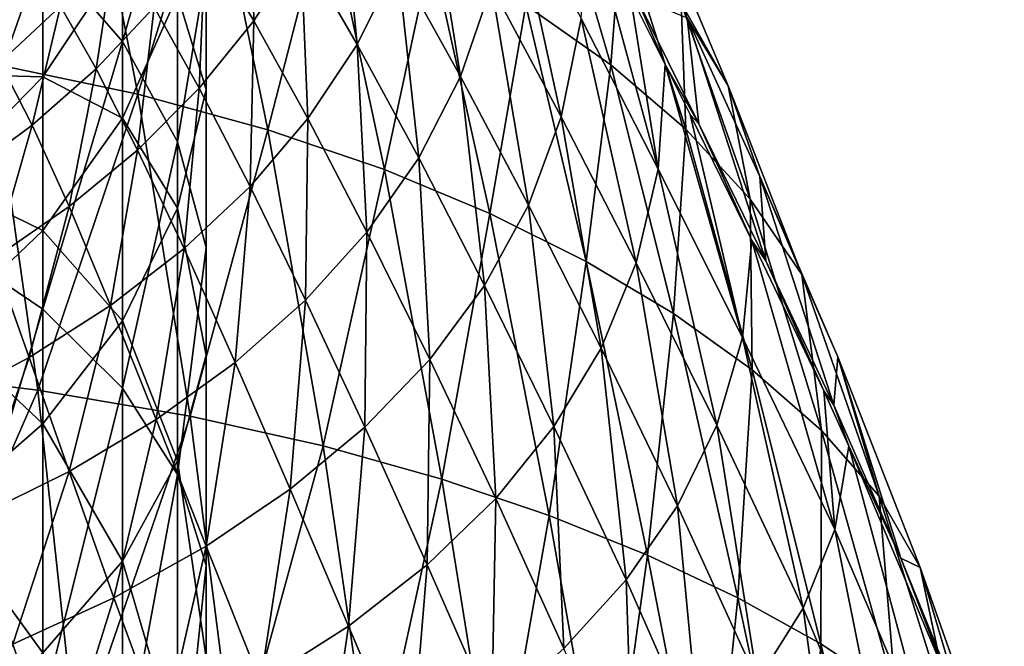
# Model space of a CAD drawing. Header units: millimetres. Extents: x -119 to 118, y -85 to 1160.
# Tile 47 of 49: x 9 to 23, y 1131 to 1139. Entities that reach past the tile are written whole.
import ezdxf

# ---------------------------------------------------------------- set-up
doc = ezdxf.new("R2010")
doc.units = ezdxf.units.MM
doc.header["$LTSCALE"] = 50.062222
for name, color, linetype in [('102', 7, 'CONTINUOUS'), ('82', 7, 'CONTINUOUS'), ('89', 7, 'CONTINUOUS'), ('91', 7, 'CONTINUOUS')]:
    doc.layers.add(name, color=color, linetype=linetype)

msp = doc.modelspace()

# ---------------------------------------------------------------- linework, layer by layer
at = {"layer": '102', "linetype": 'CONTINUOUS'}
for points in [[(11.442, 1140.522, 390.562), (12.068, 1141.545, 391.248), (12.114, 1139.397, 393.545), (11.442, 1140.522, 390.562)], [(12.114, 1139.397, 393.545), (12.068, 1141.545, 391.248), (12.77, 1140.426, 394.409), (12.114, 1139.397, 393.545)], [(12.77, 1140.426, 394.409), (13.315, 1141.559, 395.311), (13.556, 1139.067, 397.315), (12.77, 1140.426, 394.409)], [(13.556, 1139.067, 397.315), (13.315, 1141.559, 395.311), (14.118, 1140.205, 398.39), (13.556, 1139.067, 397.315)], [(14.118, 1140.205, 398.39), (14.541, 1141.468, 399.492), (14.998, 1138.621, 401.186), (14.118, 1140.205, 398.39)], [(14.998, 1138.621, 401.186), (14.541, 1141.468, 399.492), (15.43, 1139.877, 402.46), (14.998, 1138.621, 401.186)], [(15.43, 1139.877, 402.46), (15.698, 1141.28, 403.751), (16.399, 1138.058, 405.137), (15.43, 1139.877, 402.46)], [(16.399, 1138.058, 405.137), (15.698, 1141.28, 403.751), (16.677, 1139.426, 406.62), (16.399, 1138.058, 405.137)], [(16.677, 1139.426, 406.62), (16.76, 1140.968, 408.119), (17.752, 1137.329, 409.225), (16.677, 1139.426, 406.62)], [(16.76, 1140.968, 408.119), (17.364, 1139.767, 409.776), (17.752, 1137.329, 409.225), (16.76, 1140.968, 408.119)], [(10.723, 1139.586, 389.916), (11.442, 1140.522, 390.562), (11.353, 1138.457, 392.729), (10.723, 1139.586, 389.916)], [(11.353, 1138.457, 392.729), (11.442, 1140.522, 390.562), (12.114, 1139.397, 393.545), (11.353, 1138.457, 392.729)], [(9.418, 1139.602, 386.446), (10.181, 1140.462, 386.883), (9.916, 1138.727, 389.315), (9.418, 1139.602, 386.446)], [(9.916, 1138.727, 389.315), (10.181, 1140.462, 386.883), (10.723, 1139.586, 389.916), (9.916, 1138.727, 389.315)], [(12.114, 1139.397, 393.545), (12.77, 1140.426, 394.409), (12.868, 1138.033, 396.282), (12.114, 1139.397, 393.545)], [(12.868, 1138.033, 396.282), (12.77, 1140.426, 394.409), (13.556, 1139.067, 397.315), (12.868, 1138.033, 396.282)], [(13.556, 1139.067, 397.315), (14.118, 1140.205, 398.39), (14.414, 1137.485, 399.945), (13.556, 1139.067, 397.315)], [(14.414, 1137.485, 399.945), (14.118, 1140.205, 398.39), (14.998, 1138.621, 401.186), (14.414, 1137.485, 399.945)], [(14.998, 1138.621, 401.186), (15.43, 1139.877, 402.46), (15.946, 1136.824, 403.687), (14.998, 1138.621, 401.186)], [(15.946, 1136.824, 403.687), (15.43, 1139.877, 402.46), (16.399, 1138.058, 405.137), (15.946, 1136.824, 403.687)], [(17.364, 1139.767, 409.776), (17.851, 1138.788, 411.002), (17.752, 1137.329, 409.225), (17.364, 1139.767, 409.776)], [(8.575, 1138.814, 386.045), (8.353, 1139.562, 383.166), (9.418, 1139.602, 386.446), (8.575, 1138.814, 386.045)], [(8.575, 1138.814, 386.045), (9.418, 1139.602, 386.446), (9.023, 1137.939, 388.764), (8.575, 1138.814, 386.045)], [(9.023, 1137.939, 388.764), (9.418, 1139.602, 386.446), (9.916, 1138.727, 389.315), (9.023, 1137.939, 388.764)], [(9.916, 1138.727, 389.315), (10.723, 1139.586, 389.916), (10.493, 1137.594, 391.967), (9.916, 1138.727, 389.315)], [(10.493, 1137.594, 391.967), (10.723, 1139.586, 389.916), (11.353, 1138.457, 392.729), (10.493, 1137.594, 391.967)], [(11.353, 1138.457, 392.729), (12.114, 1139.397, 393.545), (12.061, 1137.087, 395.302), (11.353, 1138.457, 392.729)], [(12.061, 1137.087, 395.302), (12.114, 1139.397, 393.545), (12.868, 1138.033, 396.282), (12.061, 1137.087, 395.302)], [(16.399, 1138.058, 405.137), (16.677, 1139.426, 406.62), (17.446, 1136.02, 407.521), (16.399, 1138.058, 405.137)], [(17.446, 1136.02, 407.521), (16.677, 1139.426, 406.62), (17.752, 1137.329, 409.225), (17.446, 1136.02, 407.521)], [(12.868, 1138.033, 396.282), (13.556, 1139.067, 397.315), (13.69, 1136.449, 398.752), (12.868, 1138.033, 396.282)], [(13.69, 1136.449, 398.752), (13.556, 1139.067, 397.315), (14.414, 1137.485, 399.945), (13.69, 1136.449, 398.752)], [(8.045, 1137.221, 388.267), (8.575, 1138.814, 386.045), (9.023, 1137.939, 388.764), (8.045, 1137.221, 388.267)], [(9.023, 1137.939, 388.764), (9.916, 1138.727, 389.315), (9.537, 1136.804, 391.267), (9.023, 1137.939, 388.764)], [(9.537, 1136.804, 391.267), (9.916, 1138.727, 389.315), (10.493, 1137.594, 391.967), (9.537, 1136.804, 391.267)], [(17.752, 1137.329, 409.225), (17.851, 1138.788, 411.002), (18.93, 1134.979, 411.576), (17.752, 1137.329, 409.225)], [(17.851, 1138.788, 411.002), (18.198, 1138.088, 411.822), (18.93, 1134.979, 411.576), (17.851, 1138.788, 411.002)], [(14.414, 1137.485, 399.945), (14.998, 1138.621, 401.186), (15.331, 1135.702, 402.286), (14.414, 1137.485, 399.945)], [(15.331, 1135.702, 402.286), (14.998, 1138.621, 401.186), (15.946, 1136.824, 403.687), (15.331, 1135.702, 402.286)], [(10.493, 1137.594, 391.967), (11.353, 1138.457, 392.729), (11.141, 1136.22, 394.387), (10.493, 1137.594, 391.967)], [(11.141, 1136.22, 394.387), (11.353, 1138.457, 392.729), (12.061, 1137.087, 395.302), (11.141, 1136.22, 394.387)], [(12.061, 1137.087, 395.302), (12.868, 1138.033, 396.282), (12.834, 1135.501, 397.621), (12.061, 1137.087, 395.302)], [(12.834, 1135.501, 397.621), (12.868, 1138.033, 396.282), (13.69, 1136.449, 398.752), (12.834, 1135.501, 397.621)], [(15.946, 1136.824, 403.687), (16.399, 1138.058, 405.137), (16.956, 1134.828, 405.89), (15.946, 1136.824, 403.687)], [(16.956, 1134.828, 405.89), (16.399, 1138.058, 405.137), (17.446, 1136.02, 407.521), (16.956, 1134.828, 405.89)], [(18.198, 1138.088, 411.822), (19.06, 1136.33, 413.7), (18.93, 1134.979, 411.576), (18.198, 1138.088, 411.822)], [(8.045, 1137.221, 388.267), (9.023, 1137.939, 388.764), (8.486, 1136.082, 390.637), (8.045, 1137.221, 388.267)], [(8.486, 1136.082, 390.637), (9.023, 1137.939, 388.764), (9.537, 1136.804, 391.267), (8.486, 1136.082, 390.637)], [(9.537, 1136.804, 391.267), (10.493, 1137.594, 391.967), (10.114, 1135.425, 393.546), (9.537, 1136.804, 391.267)], [(10.114, 1135.425, 393.546), (10.493, 1137.594, 391.967), (11.141, 1136.22, 394.387), (10.114, 1135.425, 393.546)], [(13.69, 1136.449, 398.752), (14.414, 1137.485, 399.945), (14.567, 1134.674, 400.945), (13.69, 1136.449, 398.752)], [(14.567, 1134.674, 400.945), (14.414, 1137.485, 399.945), (15.331, 1135.702, 402.286), (14.567, 1134.674, 400.945)], [(17.446, 1136.02, 407.521), (17.752, 1137.329, 409.225), (18.571, 1133.755, 409.618), (17.446, 1136.02, 407.521)], [(18.571, 1133.755, 409.618), (17.752, 1137.329, 409.225), (18.93, 1134.979, 411.576), (18.571, 1133.755, 409.618)], [(11.141, 1136.22, 394.387), (12.061, 1137.087, 395.302), (11.853, 1134.631, 396.563), (11.141, 1136.22, 394.387)], [(11.853, 1134.631, 396.563), (12.061, 1137.087, 395.302), (12.834, 1135.501, 397.621), (11.853, 1134.631, 396.563)], [(8.486, 1136.082, 390.637), (9.537, 1136.804, 391.267), (8.982, 1134.701, 392.789), (8.486, 1136.082, 390.637)], [(8.982, 1134.701, 392.789), (9.537, 1136.804, 391.267), (10.114, 1135.425, 393.546), (8.982, 1134.701, 392.789)], [(15.331, 1135.702, 402.286), (15.946, 1136.824, 403.687), (16.299, 1133.737, 404.335), (15.331, 1135.702, 402.286)], [(16.299, 1133.737, 404.335), (15.946, 1136.824, 403.687), (16.956, 1134.828, 405.89), (16.299, 1133.737, 404.335)], [(12.834, 1135.501, 397.621), (13.69, 1136.449, 398.752), (13.661, 1133.73, 399.677), (12.834, 1135.501, 397.621)], [(13.661, 1133.73, 399.677), (13.69, 1136.449, 398.752), (14.567, 1134.674, 400.945), (13.661, 1133.73, 399.677)], [(10.114, 1135.425, 393.546), (11.141, 1136.22, 394.387), (10.752, 1133.834, 395.591), (10.114, 1135.425, 393.546)], [(10.752, 1133.834, 395.591), (11.141, 1136.22, 394.387), (11.853, 1134.631, 396.563), (10.752, 1133.834, 395.591)], [(18.93, 1134.979, 411.576), (19.06, 1136.33, 413.7), (20.215, 1132.302, 413.721), (18.93, 1134.979, 411.576)], [(19.06, 1136.33, 413.7), (20.061, 1134.237, 415.658), (20.215, 1132.302, 413.721), (19.06, 1136.33, 413.7)], [(7.75, 1134.048, 392.123), (8.486, 1136.082, 390.637), (8.982, 1134.701, 392.789), (7.75, 1134.048, 392.123)], [(16.956, 1134.828, 405.89), (17.446, 1136.02, 407.521), (18.021, 1132.633, 407.796), (16.956, 1134.828, 405.89)], [(18.021, 1132.633, 407.796), (17.446, 1136.02, 407.521), (18.571, 1133.755, 409.618), (18.021, 1132.633, 407.796)], [(14.567, 1134.674, 400.945), (15.331, 1135.702, 402.286), (15.487, 1132.733, 402.862), (14.567, 1134.674, 400.945)], [(15.487, 1132.733, 402.862), (15.331, 1135.702, 402.286), (16.299, 1133.737, 404.335), (15.487, 1132.733, 402.862)], [(8.982, 1134.701, 392.789), (10.114, 1135.425, 393.546), (9.538, 1133.11, 394.716), (8.982, 1134.701, 392.789)], [(9.538, 1133.11, 394.716), (10.114, 1135.425, 393.546), (10.752, 1133.834, 395.591), (9.538, 1133.11, 394.716)], [(11.853, 1134.631, 396.563), (12.834, 1135.501, 397.621), (12.62, 1132.864, 398.493), (11.853, 1134.631, 396.563)], [(12.62, 1132.864, 398.493), (12.834, 1135.501, 397.621), (13.661, 1133.73, 399.677), (12.62, 1132.864, 398.493)], [(18.571, 1133.755, 409.618), (18.93, 1134.979, 411.576), (19.773, 1131.203, 411.465), (18.571, 1133.755, 409.618)], [(19.773, 1131.203, 411.465), (18.93, 1134.979, 411.576), (20.215, 1132.302, 413.721), (19.773, 1131.203, 411.465)], [(16.299, 1133.737, 404.335), (16.956, 1134.828, 405.89), (17.305, 1131.599, 406.097), (16.299, 1133.737, 404.335)], [(17.305, 1131.599, 406.097), (16.956, 1134.828, 405.89), (18.021, 1132.633, 407.796), (17.305, 1131.599, 406.097)], [(7.75, 1134.048, 392.123), (8.982, 1134.701, 392.789), (8.217, 1132.458, 393.947), (7.75, 1134.048, 392.123)], [(8.217, 1132.458, 393.947), (8.982, 1134.701, 392.789), (9.538, 1133.11, 394.716), (8.217, 1132.458, 393.947)], [(10.752, 1133.834, 395.591), (11.853, 1134.631, 396.563), (11.451, 1132.07, 397.406), (10.752, 1133.834, 395.591)], [(11.451, 1132.07, 397.406), (11.853, 1134.631, 396.563), (12.62, 1132.864, 398.493), (11.451, 1132.07, 397.406)], [(13.661, 1133.73, 399.677), (14.567, 1134.674, 400.945), (14.531, 1131.807, 401.477), (13.661, 1133.73, 399.677)], [(14.531, 1131.807, 401.477), (14.567, 1134.674, 400.945), (15.487, 1132.733, 402.862), (14.531, 1131.807, 401.477)], [(20.061, 1134.237, 415.658), (20.413, 1133.465, 416.315), (20.215, 1132.302, 413.721), (20.061, 1134.237, 415.658)], [(9.538, 1133.11, 394.716), (10.752, 1133.834, 395.591), (10.161, 1131.35, 396.425), (9.538, 1133.11, 394.716)], [(10.161, 1131.35, 396.425), (10.752, 1133.834, 395.591), (11.451, 1132.07, 397.406), (10.161, 1131.35, 396.425)], [(18.021, 1132.633, 407.796), (18.571, 1133.755, 409.618), (19.136, 1130.189, 409.442), (18.021, 1132.633, 407.796)], [(19.136, 1130.189, 409.442), (18.571, 1133.755, 409.618), (19.773, 1131.203, 411.465), (19.136, 1130.189, 409.442)], [(12.62, 1132.864, 398.493), (13.661, 1133.73, 399.677), (13.436, 1130.955, 400.188), (12.62, 1132.864, 398.493)], [(13.436, 1130.955, 400.188), (13.661, 1133.73, 399.677), (14.531, 1131.807, 401.477), (13.436, 1130.955, 400.188)], [(15.487, 1132.733, 402.862), (16.299, 1133.737, 404.335), (16.439, 1130.64, 404.511), (15.487, 1132.733, 402.862)], [(16.439, 1130.64, 404.511), (16.299, 1133.737, 404.335), (17.305, 1131.599, 406.097), (16.439, 1130.64, 404.511)], [(20.215, 1132.302, 413.721), (20.413, 1133.465, 416.315), (21.579, 1129.121, 415.747), (20.215, 1132.302, 413.721)], [(20.413, 1133.465, 416.315), (21.82, 1130.132, 418.784), (21.579, 1129.121, 415.747), (20.413, 1133.465, 416.315)], [(8.217, 1132.458, 393.947), (9.538, 1133.11, 394.716), (8.755, 1130.703, 395.559), (8.217, 1132.458, 393.947)], [(8.755, 1130.703, 395.559), (9.538, 1133.11, 394.716), (10.161, 1131.35, 396.425), (8.755, 1130.703, 395.559)], [(11.451, 1132.07, 397.406), (12.62, 1132.864, 398.493), (12.209, 1130.174, 399.003), (11.451, 1132.07, 397.406)], [(12.209, 1130.174, 399.003), (12.62, 1132.864, 398.493), (13.436, 1130.955, 400.188), (12.209, 1130.174, 399.003)], [(14.531, 1131.807, 401.477), (15.487, 1132.733, 402.862), (15.434, 1129.753, 403.034), (14.531, 1131.807, 401.477)], [(15.434, 1129.753, 403.034), (15.487, 1132.733, 402.862), (16.439, 1130.64, 404.511), (15.434, 1129.753, 403.034)], [(17.305, 1131.599, 406.097), (18.021, 1132.633, 407.796), (18.341, 1129.248, 407.606), (17.305, 1131.599, 406.097)], [(18.341, 1129.248, 407.606), (18.021, 1132.633, 407.796), (19.136, 1130.189, 409.442), (18.341, 1129.248, 407.606)], [(19.773, 1131.203, 411.465), (20.215, 1132.302, 413.721), (21.039, 1128.197, 413.172), (19.773, 1131.203, 411.465)], [(21.039, 1128.197, 413.172), (20.215, 1132.302, 413.721), (21.579, 1129.121, 415.747), (21.039, 1128.197, 413.172)], [(10.161, 1131.35, 396.425), (11.451, 1132.07, 397.406), (10.856, 1129.464, 397.929), (10.161, 1131.35, 396.425)], [(10.856, 1129.464, 397.929), (11.451, 1132.07, 397.406), (12.209, 1130.174, 399.003), (10.856, 1129.464, 397.929)], [(13.436, 1130.955, 400.188), (14.531, 1131.807, 401.477), (14.295, 1128.934, 401.664), (13.436, 1130.955, 400.188)], [(14.295, 1128.934, 401.664), (14.531, 1131.807, 401.477), (15.434, 1129.753, 403.034), (14.295, 1128.934, 401.664)], [(16.439, 1130.64, 404.511), (17.305, 1131.599, 406.097), (17.412, 1128.373, 405.926), (16.439, 1130.64, 404.511)], [(17.412, 1128.373, 405.926), (17.305, 1131.599, 406.097), (18.341, 1129.248, 407.606), (17.412, 1128.373, 405.926)], [(8.755, 1130.703, 395.559), (10.161, 1131.35, 396.425), (9.378, 1128.828, 396.977), (8.755, 1130.703, 395.559)], [(9.378, 1128.828, 396.977), (10.161, 1131.35, 396.425), (10.856, 1129.464, 397.929), (9.378, 1128.828, 396.977)], [(19.136, 1130.189, 409.442), (19.773, 1131.203, 411.465), (20.3, 1127.343, 410.936), (19.136, 1130.189, 409.442)], [(20.3, 1127.343, 410.936), (19.773, 1131.203, 411.465), (21.039, 1128.197, 413.172), (20.3, 1127.343, 410.936)], [(12.209, 1130.174, 399.003), (13.436, 1130.955, 400.188), (13.027, 1128.18, 400.404), (12.209, 1130.174, 399.003)], [(13.027, 1128.18, 400.404), (13.436, 1130.955, 400.188), (14.295, 1128.934, 401.664), (13.027, 1128.18, 400.404)], [(7.779, 1128.271, 396.154), (8.755, 1130.703, 395.559), (9.378, 1128.828, 396.977), (7.779, 1128.271, 396.154)]]:
    msp.add_3dface(points, dxfattribs=at)
at = {"layer": '82', "color": 7, "linetype": 'CONTINUOUS', "true_color": 0xa2afbf}
for points in [[(10.283, 1139.107, 45.288), (9.172, 1140.386, 44.011), (10.283, 1143.344, 50.127), (10.283, 1139.107, 45.288)], [(11.051, 1141.773, 51.331), (10.283, 1139.107, 45.288), (10.283, 1143.344, 50.127), (11.051, 1141.773, 51.331)], [(11.051, 1137.706, 46.687), (10.283, 1139.107, 45.288), (11.051, 1141.773, 51.331), (11.051, 1137.706, 46.687)], [(11.449, 1140.119, 52.598), (11.051, 1137.706, 46.687), (11.051, 1141.773, 51.331), (11.449, 1140.119, 52.598)], [(9.172, 1140.386, 44.011), (7.748, 1136.33, 38.368), (7.748, 1141.496, 42.903), (9.172, 1140.386, 44.011)], [(11.051, 1139.753, 59.603), (11.449, 1138.438, 53.886), (11.449, 1141.558, 58.563), (11.051, 1139.753, 59.603)], [(11.449, 1138.438, 53.886), (11.449, 1140.119, 52.598), (11.449, 1141.558, 58.563), (11.449, 1138.438, 53.886)], [(9.172, 1135.375, 39.611), (7.748, 1136.33, 38.368), (9.172, 1140.386, 44.011), (9.172, 1135.375, 39.611)], [(10.283, 1139.107, 45.288), (9.172, 1135.375, 39.611), (9.172, 1140.386, 44.011), (10.283, 1139.107, 45.288)], [(9.172, 1138.613, 65.85), (10.283, 1138.037, 60.592), (10.283, 1140.284, 65.16), (9.172, 1138.613, 65.85)], [(9.172, 1138.613, 65.85), (10.283, 1140.284, 65.16), (9.172, 1140.168, 70.448), (9.172, 1138.613, 65.85)], [(10.283, 1138.037, 60.592), (11.051, 1139.753, 59.603), (10.283, 1140.284, 65.16), (10.283, 1138.037, 60.592)], [(7.748, 1138.654, 70.852), (9.172, 1138.613, 65.85), (9.172, 1140.168, 70.448), (7.748, 1138.654, 70.852)], [(7.748, 1138.654, 70.852), (9.172, 1140.168, 70.448), (7.748, 1139.555, 75.412), (7.748, 1138.654, 70.852)], [(11.449, 1136.232, 48.16), (11.051, 1137.706, 46.687), (11.449, 1140.119, 52.598), (11.449, 1136.232, 48.16)], [(11.449, 1138.438, 53.886), (11.449, 1136.232, 48.16), (11.449, 1140.119, 52.598), (11.449, 1138.438, 53.886)], [(10.283, 1138.037, 60.592), (11.051, 1136.784, 55.153), (11.051, 1139.753, 59.603), (10.283, 1138.037, 60.592)], [(11.051, 1136.784, 55.153), (11.449, 1138.438, 53.886), (11.051, 1139.753, 59.603), (11.051, 1136.784, 55.153)], [(10.283, 1134.274, 41.045), (9.172, 1135.375, 39.611), (10.283, 1139.107, 45.288), (10.283, 1134.274, 41.045)], [(11.051, 1137.706, 46.687), (10.283, 1134.274, 41.045), (10.283, 1139.107, 45.288), (11.051, 1137.706, 46.687)], [(7.748, 1137.164, 66.448), (9.172, 1138.613, 65.85), (7.748, 1138.654, 70.852), (7.748, 1137.164, 66.448)], [(7.748, 1137.164, 66.448), (9.172, 1136.471, 61.494), (9.172, 1138.613, 65.85), (7.748, 1137.164, 66.448)], [(9.172, 1136.471, 61.494), (10.283, 1138.037, 60.592), (9.172, 1138.613, 65.85), (9.172, 1136.471, 61.494)], [(11.051, 1136.784, 55.153), (11.449, 1134.734, 49.656), (11.449, 1138.438, 53.886), (11.051, 1136.784, 55.153)], [(11.449, 1134.734, 49.656), (11.449, 1136.232, 48.16), (11.449, 1138.438, 53.886), (11.449, 1134.734, 49.656)], [(9.172, 1136.471, 61.494), (10.283, 1135.213, 56.357), (10.283, 1138.037, 60.592), (9.172, 1136.471, 61.494)], [(10.283, 1135.213, 56.357), (11.051, 1136.784, 55.153), (10.283, 1138.037, 60.592), (10.283, 1135.213, 56.357)], [(11.051, 1133.068, 42.615), (10.283, 1134.274, 41.045), (11.051, 1137.706, 46.687), (11.051, 1133.068, 42.615)], [(11.449, 1136.232, 48.16), (11.051, 1133.068, 42.615), (11.051, 1137.706, 46.687), (11.449, 1136.232, 48.16)], [(7.748, 1135.112, 62.277), (9.172, 1136.471, 61.494), (7.748, 1137.164, 66.448), (7.748, 1135.112, 62.277)], [(10.283, 1135.213, 56.357), (11.051, 1133.26, 51.128), (11.051, 1136.784, 55.153), (10.283, 1135.213, 56.357)], [(11.051, 1133.26, 51.128), (11.449, 1134.734, 49.656), (11.051, 1136.784, 55.153), (11.051, 1133.26, 51.128)], [(7.748, 1135.112, 62.277), (9.172, 1133.777, 57.456), (9.172, 1136.471, 61.494), (7.748, 1135.112, 62.277)], [(9.172, 1133.777, 57.456), (10.283, 1135.213, 56.357), (9.172, 1136.471, 61.494), (9.172, 1133.777, 57.456)], [(9.172, 1135.375, 39.611), (7.748, 1130.617, 34.546), (7.748, 1136.33, 38.368), (9.172, 1135.375, 39.611)], [(11.449, 1131.799, 44.267), (11.051, 1133.068, 42.615), (11.449, 1136.232, 48.16), (11.449, 1131.799, 44.267)], [(11.449, 1134.734, 49.656), (11.449, 1131.799, 44.267), (11.449, 1136.232, 48.16), (11.449, 1134.734, 49.656)], [(9.172, 1129.832, 35.903), (7.748, 1130.617, 34.546), (9.172, 1135.375, 39.611), (9.172, 1129.832, 35.903)], [(10.283, 1134.274, 41.045), (9.172, 1129.832, 35.903), (9.172, 1135.375, 39.611), (10.283, 1134.274, 41.045)], [(9.172, 1133.777, 57.456), (10.283, 1131.859, 52.527), (10.283, 1135.213, 56.357), (9.172, 1133.777, 57.456)], [(10.283, 1131.859, 52.527), (11.051, 1133.26, 51.128), (10.283, 1135.213, 56.357), (10.283, 1131.859, 52.527)], [(7.748, 1132.533, 58.409), (9.172, 1133.777, 57.456), (7.748, 1135.112, 62.277), (7.748, 1132.533, 58.409)], [(11.051, 1133.26, 51.128), (11.449, 1130.509, 45.946), (11.449, 1134.734, 49.656), (11.051, 1133.26, 51.128)], [(11.449, 1130.509, 45.946), (11.449, 1131.799, 44.267), (11.449, 1134.734, 49.656), (11.449, 1130.509, 45.946)], [(10.283, 1128.928, 37.469), (9.172, 1129.832, 35.903), (10.283, 1134.274, 41.045), (10.283, 1128.928, 37.469)], [(11.051, 1133.068, 42.615), (10.283, 1128.928, 37.469), (10.283, 1134.274, 41.045), (11.051, 1133.068, 42.615)], [(7.748, 1132.533, 58.409), (9.172, 1130.58, 53.805), (9.172, 1133.777, 57.456), (7.748, 1132.533, 58.409)], [(9.172, 1130.58, 53.805), (10.283, 1131.859, 52.527), (9.172, 1133.777, 57.456), (9.172, 1130.58, 53.805)], [(10.283, 1131.859, 52.527), (11.051, 1129.24, 47.598), (11.051, 1133.26, 51.128), (10.283, 1131.859, 52.527)], [(11.051, 1129.24, 47.598), (11.449, 1130.509, 45.946), (11.051, 1133.26, 51.128), (11.051, 1129.24, 47.598)], [(11.051, 1127.937, 39.183), (10.283, 1128.928, 37.469), (11.051, 1133.068, 42.615), (11.051, 1127.937, 39.183)], [(11.449, 1131.799, 44.267), (11.051, 1127.937, 39.183), (11.051, 1133.068, 42.615), (11.449, 1131.799, 44.267)], [(7.748, 1129.471, 54.912), (9.172, 1130.58, 53.805), (7.748, 1132.533, 58.409), (7.748, 1129.471, 54.912)], [(9.172, 1130.58, 53.805), (10.283, 1128.034, 49.168), (10.283, 1131.859, 52.527), (9.172, 1130.58, 53.805)], [(10.283, 1128.034, 49.168), (11.051, 1129.24, 47.598), (10.283, 1131.859, 52.527), (10.283, 1128.034, 49.168)], [(11.449, 1126.895, 40.987), (11.051, 1127.937, 39.183), (11.449, 1131.799, 44.267), (11.449, 1126.895, 40.987)], [(11.449, 1130.509, 45.946), (11.449, 1126.895, 40.987), (11.449, 1131.799, 44.267), (11.449, 1130.509, 45.946)]]:
    msp.add_3dface(points, dxfattribs=at)
at = {"layer": '89', "linetype": 'CONTINUOUS'}
for points in [[(7.763, 1142.739, 435.101), (8.449, 1138.8, 438.531), (9.745, 1142.262, 434.163), (7.763, 1142.739, 435.101)], [(9.745, 1142.262, 434.163), (8.449, 1138.8, 438.531), (10.498, 1138.373, 437.518), (9.745, 1142.262, 434.163)], [(9.745, 1142.262, 434.163), (10.498, 1138.373, 437.518), (11.525, 1141.705, 433.083), (9.745, 1142.262, 434.163)], [(11.525, 1141.705, 433.083), (10.498, 1138.373, 437.518), (12.311, 1137.877, 436.376), (11.525, 1141.705, 433.083)], [(11.525, 1141.705, 433.083), (12.311, 1137.877, 436.376), (13.133, 1141.075, 431.876), (11.525, 1141.705, 433.083)], [(16.245, 1141.686, 424.369), (15.908, 1139.613, 429.092), (17.091, 1138.782, 427.505), (16.245, 1141.686, 424.369)], [(16.245, 1141.686, 424.369), (17.091, 1138.782, 427.505), (17.241, 1140.706, 422.698), (16.245, 1141.686, 424.369)], [(13.133, 1141.075, 431.876), (12.311, 1137.877, 436.376), (13.937, 1137.321, 435.121), (13.133, 1141.075, 431.876)], [(13.133, 1141.075, 431.876), (13.937, 1137.321, 435.121), (14.59, 1140.377, 430.546), (13.133, 1141.075, 431.876)], [(17.761, 1140.784, 416.174), (18.075, 1139.644, 420.891), (18.728, 1138.489, 418.934), (17.761, 1140.784, 416.174)], [(17.761, 1140.784, 416.174), (18.728, 1138.489, 418.934), (18.159, 1139.436, 414.269), (17.761, 1140.784, 416.174)], [(17.241, 1140.706, 422.698), (17.091, 1138.782, 427.505), (18.137, 1137.883, 425.768), (17.241, 1140.706, 422.698)], [(17.241, 1140.706, 422.698), (18.137, 1137.883, 425.768), (18.075, 1139.644, 420.891), (17.241, 1140.706, 422.698)], [(14.59, 1140.377, 430.546), (13.937, 1137.321, 435.121), (15.407, 1136.708, 433.755), (14.59, 1140.377, 430.546)], [(14.59, 1140.377, 430.546), (15.407, 1136.708, 433.755), (15.908, 1139.613, 429.092), (14.59, 1140.377, 430.546)], [(17.447, 1139.729, 410.139), (18.159, 1139.436, 414.269), (18.321, 1137.96, 412.274), (17.447, 1139.729, 410.139)], [(15.908, 1139.613, 429.092), (15.407, 1136.708, 433.755), (16.746, 1136.039, 432.268), (15.908, 1139.613, 429.092)], [(15.908, 1139.613, 429.092), (16.746, 1136.039, 432.268), (17.091, 1138.782, 427.505), (15.908, 1139.613, 429.092)], [(18.075, 1139.644, 420.891), (18.137, 1137.883, 425.768), (19.034, 1136.91, 423.857), (18.075, 1139.644, 420.891)], [(18.075, 1139.644, 420.891), (19.034, 1136.91, 423.857), (18.728, 1138.489, 418.934), (18.075, 1139.644, 420.891)], [(18.159, 1139.436, 414.269), (18.728, 1138.489, 418.934), (19.17, 1137.225, 416.803), (18.159, 1139.436, 414.269)], [(18.159, 1139.436, 414.269), (19.17, 1137.225, 416.803), (19.253, 1136.048, 414.289), (18.159, 1139.436, 414.269)], [(18.321, 1137.96, 412.274), (18.159, 1139.436, 414.269), (19.253, 1136.048, 414.289), (18.321, 1137.96, 412.274)], [(8.449, 1138.8, 438.531), (6.619, 1134.547, 442.684), (9.1, 1134.245, 441.762), (8.449, 1138.8, 438.531)], [(8.449, 1138.8, 438.531), (9.1, 1134.245, 441.762), (10.498, 1138.373, 437.518), (8.449, 1138.8, 438.531)], [(17.091, 1138.782, 427.505), (16.746, 1136.039, 432.268), (17.965, 1135.313, 430.639), (17.091, 1138.782, 427.505)], [(17.091, 1138.782, 427.505), (17.965, 1135.313, 430.639), (18.137, 1137.883, 425.768), (17.091, 1138.782, 427.505)], [(18.728, 1138.489, 418.934), (19.034, 1136.91, 423.857), (19.756, 1135.857, 421.735), (18.728, 1138.489, 418.934)], [(18.728, 1138.489, 418.934), (19.756, 1135.857, 421.735), (19.17, 1137.225, 416.803), (18.728, 1138.489, 418.934)], [(10.498, 1138.373, 437.518), (9.1, 1134.245, 441.762), (11.224, 1133.881, 440.676), (10.498, 1138.373, 437.518)], [(10.498, 1138.373, 437.518), (11.224, 1133.881, 440.676), (12.311, 1137.877, 436.376), (10.498, 1138.373, 437.518)], [(12.311, 1137.877, 436.376), (11.224, 1133.881, 440.676), (13.082, 1133.466, 439.473), (12.311, 1137.877, 436.376)], [(12.311, 1137.877, 436.376), (13.082, 1133.466, 439.473), (13.937, 1137.321, 435.121), (12.311, 1137.877, 436.376)], [(18.137, 1137.883, 425.768), (17.965, 1135.313, 430.639), (19.064, 1134.53, 428.839), (18.137, 1137.883, 425.768)], [(18.137, 1137.883, 425.768), (19.064, 1134.53, 428.839), (19.034, 1136.91, 423.857), (18.137, 1137.883, 425.768)], [(13.937, 1137.321, 435.121), (13.082, 1133.466, 439.473), (14.737, 1133.003, 438.167), (13.937, 1137.321, 435.121)], [(13.937, 1137.321, 435.121), (14.737, 1133.003, 438.167), (15.407, 1136.708, 433.755), (13.937, 1137.321, 435.121)], [(19.17, 1137.225, 416.803), (19.756, 1135.857, 421.735), (20.26, 1134.707, 419.348), (19.17, 1137.225, 416.803)], [(19.17, 1137.225, 416.803), (20.26, 1134.707, 419.348), (20.204, 1134.035, 416.152), (19.17, 1137.225, 416.803)], [(19.253, 1136.048, 414.289), (19.17, 1137.225, 416.803), (20.204, 1134.035, 416.152), (19.253, 1136.048, 414.289)], [(19.034, 1136.91, 423.857), (19.064, 1134.53, 428.839), (20.031, 1133.684, 426.824), (19.034, 1136.91, 423.857)], [(19.034, 1136.91, 423.857), (20.031, 1133.684, 426.824), (19.756, 1135.857, 421.735), (19.034, 1136.91, 423.857)], [(15.407, 1136.708, 433.755), (14.737, 1133.003, 438.167), (16.233, 1132.496, 436.759), (15.407, 1136.708, 433.755)], [(15.407, 1136.708, 433.755), (16.233, 1132.496, 436.759), (16.746, 1136.039, 432.268), (15.407, 1136.708, 433.755)], [(16.746, 1136.039, 432.268), (16.233, 1132.496, 436.759), (17.603, 1131.945, 435.233), (16.746, 1136.039, 432.268)], [(16.746, 1136.039, 432.268), (17.603, 1131.945, 435.233), (17.965, 1135.313, 430.639), (16.746, 1136.039, 432.268)], [(19.756, 1135.857, 421.735), (20.031, 1133.684, 426.824), (20.832, 1132.768, 424.531), (19.756, 1135.857, 421.735)], [(19.756, 1135.857, 421.735), (20.832, 1132.768, 424.531), (20.26, 1134.707, 419.348), (19.756, 1135.857, 421.735)], [(17.965, 1135.313, 430.639), (17.603, 1131.945, 435.233), (18.865, 1131.35, 433.557), (17.965, 1135.313, 430.639)], [(17.965, 1135.313, 430.639), (18.865, 1131.35, 433.557), (19.064, 1134.53, 428.839), (17.965, 1135.313, 430.639)], [(20.204, 1134.035, 416.152), (20.26, 1134.707, 419.348), (21.137, 1131.901, 417.875), (20.204, 1134.035, 416.152)], [(20.26, 1134.707, 419.348), (20.832, 1132.768, 424.531), (21.406, 1131.77, 421.872), (20.26, 1134.707, 419.348)], [(20.26, 1134.707, 419.348), (21.406, 1131.77, 421.872), (21.137, 1131.901, 417.875), (20.26, 1134.707, 419.348)], [(6.619, 1134.547, 442.684), (7.034, 1129.507, 445.639), (9.1, 1134.245, 441.762), (6.619, 1134.547, 442.684)], [(19.064, 1134.53, 428.839), (18.865, 1131.35, 433.557), (20.022, 1130.708, 431.689), (19.064, 1134.53, 428.839)], [(19.064, 1134.53, 428.839), (20.022, 1130.708, 431.689), (20.031, 1133.684, 426.824), (19.064, 1134.53, 428.839)], [(9.1, 1134.245, 441.762), (7.034, 1129.507, 445.639), (9.639, 1129.264, 444.655), (9.1, 1134.245, 441.762)], [(9.1, 1134.245, 441.762), (9.639, 1129.264, 444.655), (11.224, 1133.881, 440.676), (9.1, 1134.245, 441.762)], [(11.224, 1133.881, 440.676), (9.639, 1129.264, 444.655), (11.854, 1128.976, 443.506), (11.224, 1133.881, 440.676)], [(11.224, 1133.881, 440.676), (11.854, 1128.976, 443.506), (13.082, 1133.466, 439.473), (11.224, 1133.881, 440.676)], [(20.031, 1133.684, 426.824), (20.022, 1130.708, 431.689), (21.06, 1130.015, 429.57), (20.031, 1133.684, 426.824)], [(20.031, 1133.684, 426.824), (21.06, 1130.015, 429.57), (20.832, 1132.768, 424.531), (20.031, 1133.684, 426.824)], [(13.082, 1133.466, 439.473), (11.854, 1128.976, 443.506), (13.783, 1128.652, 442.242), (13.082, 1133.466, 439.473)], [(13.082, 1133.466, 439.473), (13.783, 1128.652, 442.242), (14.737, 1133.003, 438.167), (13.082, 1133.466, 439.473)], [(14.737, 1133.003, 438.167), (13.783, 1128.652, 442.242), (15.495, 1128.295, 440.88), (14.737, 1133.003, 438.167)], [(14.737, 1133.003, 438.167), (15.495, 1128.295, 440.88), (16.233, 1132.496, 436.759), (14.737, 1133.003, 438.167)], [(20.832, 1132.768, 424.531), (21.06, 1130.015, 429.57), (21.938, 1129.264, 427.113), (20.832, 1132.768, 424.531)], [(20.832, 1132.768, 424.531), (21.938, 1129.264, 427.113), (21.406, 1131.77, 421.872), (20.832, 1132.768, 424.531)], [(16.233, 1132.496, 436.759), (15.495, 1128.295, 440.88), (17.045, 1127.907, 439.415), (16.233, 1132.496, 436.759)], [(16.233, 1132.496, 436.759), (17.045, 1127.907, 439.415), (17.603, 1131.945, 435.233), (16.233, 1132.496, 436.759)], [(17.603, 1131.945, 435.233), (17.045, 1127.907, 439.415), (18.469, 1127.487, 437.83), (17.603, 1131.945, 435.233)], [(17.603, 1131.945, 435.233), (18.469, 1127.487, 437.83), (18.865, 1131.35, 433.557), (17.603, 1131.945, 435.233)], [(21.137, 1131.901, 417.875), (21.406, 1131.77, 421.872), (22.006, 1129.755, 419.372), (21.137, 1131.901, 417.875)], [(21.406, 1131.77, 421.872), (21.938, 1129.264, 427.113), (22.579, 1128.445, 424.201), (21.406, 1131.77, 421.872)], [(21.406, 1131.77, 421.872), (22.579, 1128.445, 424.201), (22.006, 1129.755, 419.372), (21.406, 1131.77, 421.872)], [(18.865, 1131.35, 433.557), (18.469, 1127.487, 437.83), (19.788, 1127.035, 436.088), (18.865, 1131.35, 433.557)], [(18.865, 1131.35, 433.557), (19.788, 1127.035, 436.088), (20.022, 1130.708, 431.689), (18.865, 1131.35, 433.557)], [(20.022, 1130.708, 431.689), (19.788, 1127.035, 436.088), (21.008, 1126.548, 434.138), (20.022, 1130.708, 431.689)], [(20.022, 1130.708, 431.689), (21.008, 1126.548, 434.138), (21.06, 1130.015, 429.57), (20.022, 1130.708, 431.689)]]:
    msp.add_3dface(points, dxfattribs=at)
at = {"layer": '91', "linetype": 'CONTINUOUS'}
for points in [[(17.364, 1139.767, 409.776), (17.447, 1139.729, 410.139), (17.851, 1138.788, 411.002), (17.364, 1139.767, 409.776)], [(17.447, 1139.729, 410.139), (18.321, 1137.96, 412.274), (17.851, 1138.788, 411.002), (17.447, 1139.729, 410.139)], [(17.851, 1138.788, 411.002), (18.321, 1137.96, 412.274), (18.198, 1138.088, 411.822), (17.851, 1138.788, 411.002)], [(18.198, 1138.088, 411.822), (18.321, 1137.96, 412.274), (19.06, 1136.33, 413.7), (18.198, 1138.088, 411.822)], [(18.321, 1137.96, 412.274), (19.253, 1136.048, 414.289), (19.06, 1136.33, 413.7), (18.321, 1137.96, 412.274)], [(19.06, 1136.33, 413.7), (19.253, 1136.048, 414.289), (20.061, 1134.237, 415.658), (19.06, 1136.33, 413.7)], [(19.253, 1136.048, 414.289), (20.204, 1134.035, 416.152), (20.061, 1134.237, 415.658), (19.253, 1136.048, 414.289)], [(20.061, 1134.237, 415.658), (20.204, 1134.035, 416.152), (20.413, 1133.465, 416.315), (20.061, 1134.237, 415.658)], [(20.204, 1134.035, 416.152), (21.137, 1131.901, 417.875), (20.413, 1133.465, 416.315), (20.204, 1134.035, 416.152)], [(20.413, 1133.465, 416.315), (21.137, 1131.901, 417.875), (21.82, 1130.132, 418.784), (20.413, 1133.465, 416.315)], [(21.137, 1131.901, 417.875), (22.006, 1129.755, 419.372), (21.82, 1130.132, 418.784), (21.137, 1131.901, 417.875)]]:
    msp.add_3dface(points, dxfattribs=at)

doc.saveas('drawing.dxf')
